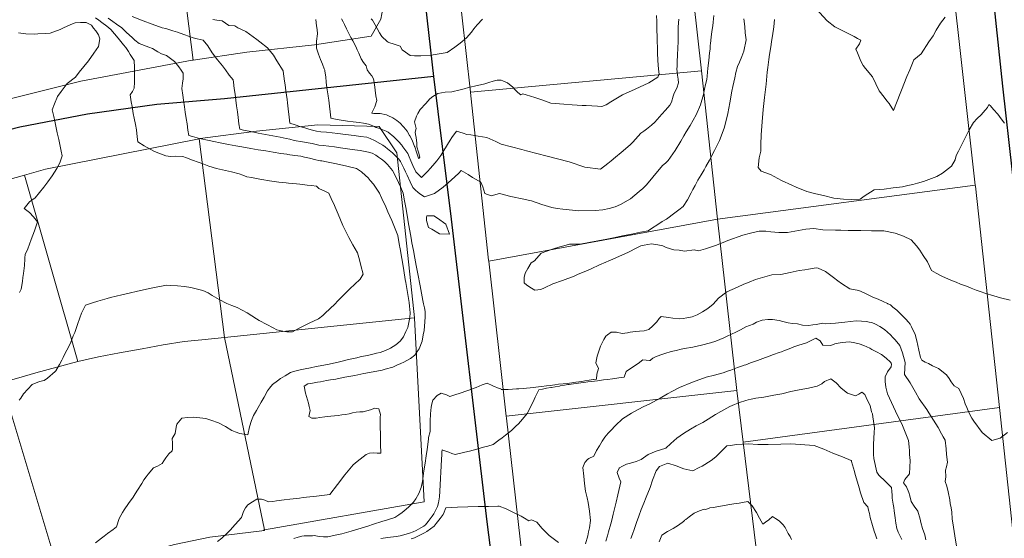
# Model space of a CAD drawing. Header units: inches. Extents: x 11351264 to 11356330, y 6702313 to 6706468.
# Tile 80 of 160: x 11353182 to 11353793, y 6705054 to 6705376. Entities that reach past the tile are written whole.
import ezdxf

# ---------------------------------------------------------------- set-up
doc = ezdxf.new("R2010")
doc.units = ezdxf.units.IN
doc.header["$MEASUREMENT"] = 0
doc.layers.add('Shumate_Contours_clip1', color=7, linetype='Continuous', lineweight=0)
doc.layers.add('Shumate_Parcels_clip1', color=7, linetype='Continuous', lineweight=0)
doc.layers.add('Shumate_Streets_clip1', color=7, linetype='Continuous')

msp = doc.modelspace()

# ---------------------------------------------------------------- linework, layer by layer
at = {"layer": 'Shumate_Contours_clip1'}
for points, elevation in [([(11353756.23, 6705377.8), (11353753.39, 6705374.08), (11353750.76, 6705369.7), (11353748.81, 6705366.28), (11353746.05, 6705362.38), (11353741.36, 6705355.07), (11353736.92, 6705351.25), (11353734.44, 6705345.1), (11353732.48, 6705340.96), (11353729.16, 6705332.43), (11353728.34, 6705330.47), (11353724.29, 6705319.92), (11353721.41, 6705324.14), (11353720.09, 6705325.93), (11353718.38, 6705328.15), (11353715.25, 6705332.03), (11353711.08, 6705340.67), (11353706.88, 6705345.97), (11353705.4, 6705347.88), (11353703.96, 6705350.38), (11353701.86, 6705355.64), (11353700.8, 6705357.97), (11353703.08, 6705361.31), (11353704.01, 6705363.54), (11353701.8, 6705364.51), (11353699.74, 6705365.7), (11353687.87, 6705371.7), (11353683.02, 6705375.52), (11353675.96, 6705383.23)], 1444), ([(11353229.14, 6705377.36), (11353231.19, 6705375.85), (11353233.02, 6705374.51), (11353236.07, 6705372.19), (11353238.52, 6705370.12), (11353240.8, 6705367.42), (11353243.04, 6705364.72), (11353246.33, 6705360.54), (11353247.8, 6705358.91), (11353249.5, 6705356.4), (11353250.63, 6705354.62), (11353253.04, 6705350.82), (11353253.15, 6705346.46), (11353253.2, 6705340.59), (11353253.22, 6705337.47), (11353252.99, 6705333.79), (11353251.9, 6705331.6), (11353250.58, 6705329.55), (11353251.25, 6705325.2), (11353251.72, 6705322.29), (11353252.44, 6705317.95), (11353253.05, 6705315.04), (11353253.93, 6705311.17), (11353254.41, 6705307.8), (11353254.84, 6705303.59), (11353255.22, 6705300.5), (11353259.29, 6705297.88), (11353265.68, 6705294.5), (11353272.75, 6705291.62), (11353275.67, 6705291.38), (11353278.55, 6705291.47), (11353283.32, 6705291.26), (11353285.58, 6705290.41), (11353289.15, 6705289.11), (11353292.8, 6705287.86), (11353296.21, 6705286.45), (11353299.38, 6705285.34), (11353304.05, 6705283.87), (11353313.51, 6705281.85), (11353318.12, 6705280.47), (11353320.37, 6705279.68), (11353323.01, 6705278.78), (11353326.09, 6705278.19), (11353328.76, 6705277.73), (11353332.29, 6705277.11), (11353337.02, 6705276.17), (11353339.95, 6705275.78), (11353342.89, 6705275.41), (11353347.31, 6705274.9), (11353348.87, 6705274.8), (11353353.82, 6705274.25), (11353355.73, 6705274.1), (11353360.32, 6705273.58), (11353363.03, 6705273.28), (11353366.1, 6705272.97), (11353366.74, 6705272.32), (11353367.7, 6705271.49), (11353371.75, 6705269.58), (11353373.75, 6705268.6), (11353375.97, 6705263.88), (11353376.86, 6705261.84), (11353377.82, 6705259.78), (11353379.61, 6705255.62), (11353382.44, 6705248.5), (11353386.29, 6705240.95), (11353388.74, 6705236.58), (11353391.54, 6705231.44), (11353392.88, 6705227.28), (11353393.71, 6705223.67), (11353395.23, 6705218.19), (11353393.24, 6705215.21), (11353389.77, 6705211.91), (11353387.14, 6705209.32), (11353383.64, 6705205.85), (11353379.42, 6705201.66), (11353377.63, 6705199.62), (11353371.53, 6705194.03), (11353370, 6705192.67), (11353367.35, 6705190.67), (11353361.67, 6705187.79), (11353355.44, 6705184.83), (11353351.28, 6705182.46), (11353347.66, 6705182.52), (11353345.29, 6705182.83), (11353341.54, 6705183.73), (11353339.34, 6705184.99), (11353335.28, 6705186.96), (11353330.64, 6705189.44), (11353328.88, 6705190.56), (11353323.2, 6705194.21), (11353316.88, 6705197.69), (11353313.7, 6705198.89), (11353310.54, 6705200.19), (11353305.74, 6705202.47), (11353301.47, 6705205.05), (11353298.85, 6705206.8), (11353295.65, 6705208.22), (11353290.7, 6705209.32), (11353288.1, 6705209.96), (11353284.24, 6705210.61), (11353279.91, 6705211.14), (11353275.43, 6705211.33), (11353273.09, 6705211.46), (11353263.62, 6705209.57), (11353255.01, 6705207.68), (11353249.95, 6705206.57), (11353245.42, 6705205.47), (11353238.44, 6705203.71), (11353236.35, 6705203.11), (11353230.43, 6705201.55), (11353227.27, 6705200.44), (11353222.87, 6705199.11), (11353220.28, 6705194.09), (11353219.37, 6705191.21), (11353217.94, 6705187.06), (11353216.27, 6705182.18), (11353215.22, 6705180.08), (11353213.54, 6705175.56), (11353211.16, 6705171.13), (11353210.08, 6705168.92), (11353208.96, 6705166.63), (11353208.06, 6705164.83), (11353206.65, 6705162.18), (11353204.33, 6705158.25), (11353203.94, 6705157.81), (11353199.23, 6705153.73), (11353197.25, 6705152.34), (11353194.23, 6705151.77), (11353189.71, 6705149.88), (11353187.15, 6705146.95), (11353184.28, 6705144.05), (11353182.7, 6705141.38), (11353181.59, 6705140.17)], 1444), ([(11353236.99, 6705377.12), (11353239.81, 6705375.06), (11353242.01, 6705373.52), (11353245.32, 6705371.15), (11353248.1, 6705368.51), (11353251.95, 6705364.95), (11353253.43, 6705363.58), (11353256.15, 6705361.33), (11353262.22, 6705359.17), (11353264.46, 6705358.34), (11353267.62, 6705356.36), (11353270.06, 6705354.94), (11353273.12, 6705353.97), (11353278.06, 6705350.25), (11353280.74, 6705346.99), (11353282.15, 6705344.85), (11353283.45, 6705343.06), (11353283.41, 6705339.47), (11353283.06, 6705336.84), (11353282.6, 6705333.45), (11353283.21, 6705329.37), (11353283.69, 6705326.18), (11353284.31, 6705322.07), (11353284.77, 6705318.91), (11353285.36, 6705314.83), (11353285.83, 6705311.63), (11353286.41, 6705307.56), (11353286.87, 6705304.35), (11353289.28, 6705303.69), (11353293.63, 6705302.54), (11353299.56, 6705301.26), (11353302.53, 6705300.58), (11353306.36, 6705299.76), (11353311.57, 6705298.68), (11353316.15, 6705297.87), (11353319.82, 6705297.24), (11353325.36, 6705296.29), (11353330.02, 6705295.48), (11353334.66, 6705294.73), (11353337.05, 6705294.37), (11353339.32, 6705293.99), (11353344, 6705293.27), (11353347.7, 6705292.73), (11353348.21, 6705292.63), (11353352.74, 6705291.98), (11353356.38, 6705291.46), (11353358.66, 6705290.92), (11353361.81, 6705290.19), (11353365.79, 6705289.28), (11353367.53, 6705288.92), (11353368.65, 6705288.67), (11353369.57, 6705288.58), (11353372.31, 6705288.03), (11353378.68, 6705286.72), (11353384.92, 6705285.32), (11353390.98, 6705283.82), (11353394, 6705281.76), (11353396.67, 6705279.56), (11353398.15, 6705278.01), (11353399.53, 6705276.42), (11353401.57, 6705274.24), (11353403.28, 6705271.57), (11353405.25, 6705268.56), (11353406.73, 6705265.34), (11353409.24, 6705260.07), (11353410.52, 6705257.05), (11353412.85, 6705251.63), (11353415.84, 6705244.4), (11353416.73, 6705242.27), (11353417.75, 6705235.91), (11353417.91, 6705235), (11353418.1, 6705233.94), (11353419.07, 6705228.08), (11353419.68, 6705224.53), (11353420.33, 6705220.58), (11353421.28, 6705215.08), (11353421.62, 6705213.09), (11353422.92, 6705205.63), (11353423.76, 6705200.72), (11353423.95, 6705198.52), (11353424.15, 6705196.45), (11353424.35, 6705194.25), (11353424.08, 6705191.45), (11353423.45, 6705188.2), (11353422.81, 6705185.1), (11353421.7, 6705182.68), (11353420.06, 6705179.5), (11353418.1, 6705176.73), (11353415.39, 6705174.52), (11353412.02, 6705172.34), (11353408.94, 6705170.96), (11353405.72, 6705169.76), (11353403.47, 6705169.23), (11353401.22, 6705168.7), (11353398.65, 6705168.09), (11353393.28, 6705166.92), (11353391.19, 6705166.44), (11353386.12, 6705165.27), (11353380.37, 6705163.94), (11353374.02, 6705162.49), (11353368.44, 6705161.38), (11353366.04, 6705160.95), (11353362.39, 6705160.16), (11353359.07, 6705159.56), (11353355.99, 6705158.84), (11353352, 6705157.83), (11353349.94, 6705157.28), (11353346.63, 6705155.18), (11353343.9, 6705153.53), (11353341.98, 6705152.13), (11353338.85, 6705149.8), (11353336.91, 6705147.56), (11353335.76, 6705145.79), (11353333.77, 6705142), (11353331.86, 6705138.85), (11353329.98, 6705135.62), (11353328.85, 6705133.59), (11353326.99, 6705130.53), (11353325.92, 6705127.53), (11353324.58, 6705123.58), (11353323.54, 6705118.58), (11353318.6, 6705119.33), (11353315.79, 6705120.53), (11353313.72, 6705121.37), (11353309.66, 6705123.7), (11353305.36, 6705126.07), (11353300.52, 6705127.78), (11353297.53, 6705128.67), (11353291.99, 6705129.34), (11353289.71, 6705129.53), (11353286.22, 6705129.36), (11353282.69, 6705129.03), (11353279.54, 6705125.3), (11353279.08, 6705123.29), (11353278.39, 6705119.49), (11353276.67, 6705116.31), (11353276.72, 6705113.36), (11353276.77, 6705109.75), (11353276.7, 6705108.64), (11353274.64, 6705106.78), (11353272.6, 6705104.31), (11353271.5, 6705102.47), (11353270.4, 6705100.75), (11353267.42, 6705099.18), (11353265.02, 6705098.05), (11353261.75, 6705094.09), (11353260.45, 6705092.5), (11353259.13, 6705090.64), (11353257.71, 6705088.41), (11353255.08, 6705084.21), (11353253.72, 6705082.04), (11353252.32, 6705079.84), (11353249.53, 6705075.89), (11353246.92, 6705072.06), (11353245.88, 6705070.29), (11353243.73, 6705066.63), (11353242.14, 6705061.44), (11353239.93, 6705059.78), (11353236.58, 6705057.28), (11353234.41, 6705055.65), (11353232.75, 6705054.52), (11353228.96, 6705051.49)], 1442), ([(11353251.72, 6705378.16), (11353258.62, 6705375.41), (11353264.11, 6705373.4), (11353270.42, 6705371.25), (11353272.74, 6705370.65), (11353277, 6705369.35), (11353279.85, 6705368.53), (11353283.85, 6705366.95), (11353287.36, 6705365.75), (11353289.71, 6705365.01), (11353292.07, 6705364.29), (11353295.79, 6705363.45), (11353298.74, 6705359.91), (11353301.53, 6705355.72), (11353304.83, 6705351.31), (11353307.74, 6705347.65), (11353309.66, 6705345.18), (11353311.99, 6705341.86), (11353314.4, 6705338.88), (11353314.61, 6705337.35), (11353315.15, 6705333.49), (11353315.61, 6705330.07), (11353316.13, 6705326.22), (11353316.58, 6705322.78), (11353317.1, 6705318.94), (11353317.55, 6705315.5), (11353318.06, 6705311.65), (11353318.52, 6705308.21), (11353320.88, 6705307.68), (11353322.18, 6705307.43), (11353325.37, 6705306.75), (11353329.91, 6705305.84), (11353334.47, 6705304.96), (11353339.06, 6705304.1), (11353343.58, 6705303.24), (11353347.34, 6705302.55), (11353349.71, 6705301.99), (11353352.39, 6705301.32), (11353357.58, 6705300.36), (11353363.46, 6705299.36), (11353367.66, 6705298.36), (11353370.21, 6705298.12), (11353373.74, 6705297.74), (11353377.38, 6705297.22), (11353381, 6705296.73), (11353385.39, 6705296.12), (11353388.27, 6705295.75), (11353393.36, 6705295.06), (11353398.5, 6705294.04), (11353400.67, 6705293.3), (11353402.98, 6705292.18), (11353404.74, 6705290.89), (11353406.59, 6705289.57), (11353408.34, 6705288.12), (11353410.31, 6705286.34), (11353413.42, 6705282.53), (11353415.56, 6705278.34), (11353417.14, 6705275.11), (11353418.43, 6705272), (11353419.91, 6705268.47), (11353420.87, 6705263.8), (11353421.86, 6705258.59), (11353422.83, 6705252.2), (11353423.28, 6705249.55), (11353424.02, 6705245.1), (11353424.86, 6705240.67), (11353425.41, 6705237.79), (11353426.33, 6705232.97), (11353427.24, 6705228.14), (11353428.09, 6705223.72), (11353429.12, 6705218.4), (11353430.45, 6705211.12), (11353431.33, 6705206.57), (11353432.22, 6705202.01), (11353432.64, 6705199.97), (11353433.12, 6705197.46), (11353433.62, 6705195.02), (11353433.69, 6705194.01), (11353433.66, 6705191.87), (11353433.43, 6705188.63), (11353433.19, 6705186.01), (11353432.9, 6705183.39), (11353432.4, 6705180.72), (11353431.64, 6705176.62), (11353429.78, 6705172.05), (11353428.72, 6705170.3), (11353427.25, 6705168.01), (11353424.53, 6705165.87), (11353420.42, 6705163.7), (11353418.45, 6705162.82), (11353416.11, 6705161.72), (11353413.54, 6705160.66), (11353408.87, 6705159.27), (11353406.99, 6705158.76), (11353401.31, 6705157.67), (11353395.61, 6705156.58), (11353389.92, 6705155.49), (11353387.5, 6705155.05), (11353383.76, 6705154.27), (11353380.9, 6705153.75), (11353378.09, 6705153.23), (11353374.81, 6705152.64), (11353372.41, 6705152.21), (11353368.73, 6705151.55), (11353366.73, 6705151.19), (11353362.66, 6705150.45), (11353360.76, 6705150.14), (11353358.54, 6705148.69), (11353359.42, 6705144.48), (11353360.62, 6705140.3), (11353361.12, 6705138.33), (11353361.6, 6705136.1), (11353362.21, 6705133.76), (11353361.35, 6705129.99), (11353363.35, 6705128.95), (11353365.87, 6705128.85), (11353368.22, 6705129.34), (11353371.35, 6705129.77), (11353375, 6705130.07), (11353377.3, 6705130.33), (11353379.58, 6705130.63), (11353381.86, 6705130.95), (11353384.14, 6705131.26), (11353386.38, 6705131.7), (11353388.59, 6705132.21), (11353390.82, 6705132.67), (11353393.13, 6705132.92), (11353395.18, 6705132.76), (11353399.66, 6705134.1), (11353402.41, 6705135.2), (11353404.76, 6705134.75), (11353405.79, 6705131.14), (11353405.6, 6705129.55), (11353405.68, 6705124), (11353405.8, 6705118.43), (11353405.96, 6705112.85), (11353406.14, 6705107.26), (11353403.81, 6705107.24), (11353401.45, 6705107.37), (11353399.13, 6705107.21), (11353396.89, 6705106.36), (11353391.34, 6705102.13), (11353389.01, 6705099.98), (11353385.74, 6705096.29), (11353383.83, 6705093.81), (11353379.29, 6705087.7), (11353374.44, 6705081.56), (11353366.14, 6705080.59), (11353357.83, 6705079.64), (11353355.69, 6705079.38), (11353349.53, 6705078.66), (11353346.16, 6705078.2), (11353341.29, 6705077.62), (11353339.11, 6705077.25), (11353336.38, 6705077.09), (11353334.04, 6705077.98), (11353332.01, 6705078.76), (11353329.25, 6705078.74), (11353326.44, 6705077.07), (11353323.46, 6705075.19), (11353322.11, 6705073.34), (11353320.95, 6705071.11), (11353319.73, 6705067.31), (11353315.76, 6705062.91), (11353312.6, 6705059.51), (11353310.43, 6705057.46), (11353307.38, 6705054.55), (11353304.75, 6705052.35)], 1440), ([(11353301.8, 6705376.37), (11353304.43, 6705375.95), (11353307.56, 6705375.4), (11353311.67, 6705372.66), (11353315.45, 6705372.32), (11353317.31, 6705371.24), (11353322.39, 6705368.95), (11353329.05, 6705363.81), (11353331.09, 6705362.47), (11353335.75, 6705358.72), (11353339.52, 6705354.21), (11353341.58, 6705350.67), (11353345.45, 6705344.42), (11353345.65, 6705342.59), (11353345.97, 6705341.17), (11353346.38, 6705338.15), (11353346.69, 6705335.68), (11353347.17, 6705331.98), (11353347.91, 6705326.6), (11353348.17, 6705324.51), (11353348.57, 6705320.94), (11353349.12, 6705315.65), (11353349.55, 6705311.99), (11353352.9, 6705310.89), (11353355.92, 6705309.93), (11353356.45, 6705309.78), (11353356.51, 6705309.77), (11353358.89, 6705309.1), (11353361.32, 6705308.31), (11353363.74, 6705307.55), (11353366.12, 6705306.98), (11353368.84, 6705306.69), (11353372.39, 6705306.33), (11353375.94, 6705305.98), (11353379.49, 6705305.61), (11353384.23, 6705305.02), (11353389.53, 6705304.36), (11353393.45, 6705303.81), (11353397.38, 6705303.22), (11353399.54, 6705302.52), (11353402.14, 6705301.33), (11353405.55, 6705299.3), (11353407.42, 6705298.28), (11353408.72, 6705297.32), (11353410.25, 6705296.05), (11353413.35, 6705293.54), (11353415.48, 6705291.49), (11353417.17, 6705289.58), (11353418.23, 6705288.18), (11353420.36, 6705283.97), (11353421.4, 6705281.8), (11353422.43, 6705279.69), (11353424.34, 6705275.61), (11353425.96, 6705272.09), (11353427.39, 6705270.63), (11353429.21, 6705268.94), (11353430.87, 6705267.77), (11353433.1, 6705266.34), (11353439.29, 6705268.39), (11353444.73, 6705272.28), (11353449.81, 6705276.54), (11353454.48, 6705280.94), (11353455.98, 6705282.71), (11353460.35, 6705280.1), (11353463.05, 6705278.33), (11353464.76, 6705277.21), (11353468.04, 6705275.35), (11353469.29, 6705272.57), (11353470.04, 6705270.47), (11353470.69, 6705268.3), (11353474.5, 6705266.98), (11353479.65, 6705268.43), (11353486.74, 6705266.39), (11353494.79, 6705264.75), (11353497.55, 6705264.15), (11353499.59, 6705263.7), (11353506, 6705261.61), (11353512.17, 6705259.71), (11353515.54, 6705259.08), (11353518.93, 6705258.68), (11353528.96, 6705257.57), (11353539.14, 6705257.71), (11353543.75, 6705258.17), (11353547.71, 6705258.95), (11353551.53, 6705260), (11353554.79, 6705261.51), (11353560.94, 6705265.11), (11353566.39, 6705269.52), (11353568.64, 6705271.46), (11353570.86, 6705273.78), (11353574.97, 6705278.51), (11353580.92, 6705285.68), (11353582.71, 6705287.16), (11353584.48, 6705288.77), (11353588.81, 6705294.94), (11353592.16, 6705300.88), (11353594.14, 6705304.07), (11353595.52, 6705306.55), (11353598.03, 6705310.56), (11353601.76, 6705317.2), (11353604.37, 6705323.42), (11353606.34, 6705329.76), (11353607.01, 6705333), (11353607.64, 6705336.08), (11353608.35, 6705339.04), (11353608.52, 6705341.22), (11353609.01, 6705346.06), (11353609.53, 6705350.89), (11353610.09, 6705355.7), (11353610.39, 6705357.92), (11353610.53, 6705360.18), (11353610.62, 6705361.42), (11353611.1, 6705365.26), (11353611.56, 6705368.8), (11353612.11, 6705372.39), (11353612.39, 6705374.74), (11353612.68, 6705378.86)], 1438), ([(11353365.83, 6705376.24), (11353366.24, 6705372.41), (11353366.61, 6705370.02), (11353366.77, 6705367.53), (11353366.08, 6705362.95), (11353366.17, 6705358.5), (11353367.31, 6705354.9), (11353368.66, 6705351.47), (11353369.86, 6705348.65), (11353370.94, 6705345.65), (11353371.37, 6705344.85), (11353371.43, 6705344.32), (11353371.86, 6705340.67), (11353372.21, 6705337.49), (11353372.65, 6705333.84), (11353373.17, 6705330.28), (11353373.24, 6705329.78), (11353373.35, 6705329.36), (11353373.45, 6705328.79), (11353373.83, 6705326.27), (11353374.31, 6705322.64), (11353374.7, 6705318.97), (11353375.06, 6705315.28), (11353375.02, 6705315.14), (11353377.95, 6705314.51), (11353381.38, 6705313.84), (11353385.36, 6705313.15), (11353388.84, 6705312.74), (11353392.74, 6705312.34), (11353395.39, 6705311.93), (11353398.34, 6705311.42), (11353401.09, 6705310.25), (11353402.98, 6705309.37), (11353403.51, 6705309.23), (11353404.05, 6705309.05), (11353406.34, 6705308.19), (11353409.44, 6705307.04), (11353410.64, 6705306.35), (11353414.11, 6705303.5), (11353414.74, 6705302.87), (11353414.97, 6705302.64), (11353415.19, 6705302.39), (11353416.96, 6705300.58), (11353419.14, 6705298.27), (11353419.37, 6705297.95), (11353419.75, 6705297.4), (11353421.05, 6705295.72), (11353422.85, 6705293.2), (11353423.65, 6705291.2), (11353424.75, 6705288.54), (11353425.97, 6705285.78), (11353427.82, 6705281.89), (11353429.32, 6705280.27), (11353431.37, 6705278.24), (11353432.81, 6705279.77), (11353435.26, 6705282.24), (11353436.62, 6705283.77), (11353438.32, 6705285.75), (11353440.93, 6705288.68), (11353443.3, 6705291.85), (11353444.57, 6705294.05), (11353447.37, 6705298.66), (11353449.06, 6705301.35), (11353450.17, 6705303.15), (11353453.05, 6705307.08), (11353457.27, 6705305.7), (11353459.36, 6705304.95), (11353461.9, 6705304.73), (11353466.55, 6705304.01), (11353471.91, 6705303.1), (11353475.66, 6705301.38), (11353477.51, 6705300.61), (11353480.75, 6705298.9), (11353493.54, 6705295.64), (11353496.46, 6705294.91), (11353509.36, 6705291.61), (11353522.89, 6705287.98), (11353532.65, 6705284.71), (11353542.35, 6705283.42), (11353547.04, 6705287.05), (11353548.93, 6705288.6), (11353551.68, 6705290.89), (11353555.23, 6705293.81), (11353559.43, 6705297.25), (11353561.04, 6705298.7), (11353562.47, 6705300.3), (11353564.15, 6705302.16), (11353565.83, 6705304.01), (11353567.52, 6705305.83), (11353569.2, 6705307.08), (11353570.87, 6705308.33), (11353573.98, 6705310.65), (11353576.04, 6705312.55), (11353580.47, 6705317.51), (11353582.66, 6705319.97), (11353585.4, 6705323.18), (11353586.38, 6705324.95), (11353587.56, 6705328.66), (11353588.2, 6705330.63), (11353589.85, 6705333.71), (11353590.71, 6705337.06), (11353590.49, 6705339.39), (11353590.26, 6705341.71), (11353589.83, 6705345.69), (11353589.89, 6705347.19), (11353589.98, 6705350.12), (11353590.15, 6705354.33), (11353590.32, 6705358.55), (11353590.5, 6705362.76), (11353590.56, 6705365.2), (11353590.57, 6705367.64), (11353590.66, 6705371.64), (11353590.84, 6705374.33), (11353590.9, 6705376.49)], 1436), ([(11353381.75, 6705376.76), (11353382.78, 6705374.79), (11353383.57, 6705373.14), (11353384.87, 6705370.57), (11353387.55, 6705365.24), (11353388.66, 6705363.1), (11353390.56, 6705359.59), (11353391.5, 6705357.44), (11353392.36, 6705355.47), (11353393.81, 6705351.89), (11353395.34, 6705349.6), (11353396.89, 6705347.47), (11353397.62, 6705345.01), (11353399.08, 6705342.93), (11353400.44, 6705341.3), (11353401.44, 6705339.42), (11353402.11, 6705335.94), (11353402.52, 6705332.55), (11353402.91, 6705328.94), (11353403.67, 6705325.99), (11353402.38, 6705322.06), (11353400.7, 6705318.77), (11353400.5, 6705318.29), (11353401.81, 6705318.06), (11353402.08, 6705317.99), (11353405.69, 6705318.07), (11353409.69, 6705317.07), (11353410, 6705316.96), (11353410.38, 6705316.78), (11353413.49, 6705315.28), (11353415.95, 6705313.68), (11353418.06, 6705312.05), (11353420.05, 6705309.91), (11353420.34, 6705309.6), (11353422.43, 6705307.02), (11353423.98, 6705304.32), (11353424.16, 6705304.06), (11353425.45, 6705301.44), (11353427.01, 6705297.59), (11353427.14, 6705297.34), (11353428.21, 6705293.98), (11353429.19, 6705290.87), (11353429.43, 6705290.35), (11353429.63, 6705290.14), (11353430.28, 6705290.96), (11353429.38, 6705293.9), (11353428.38, 6705297.25), (11353428.46, 6705299.54), (11353428.09, 6705303.19), (11353427.57, 6705304.97), (11353427.49, 6705306.48), (11353428.08, 6705308.64), (11353427.08, 6705312.86), (11353428.13, 6705316.25), (11353429.04, 6705318.09), (11353430.49, 6705320.51), (11353433.96, 6705324.2), (11353436.53, 6705327.12), (11353438.3, 6705328.51), (11353441.48, 6705330.35), (11353443.79, 6705330.8), (11353446.08, 6705331.13), (11353450.12, 6705331.45), (11353455.27, 6705332.71), (11353457.73, 6705333.31), (11353460.41, 6705334.09), (11353464.23, 6705334.85), (11353470.65, 6705336.43), (11353473.2, 6705337.23), (11353475.73, 6705338.13), (11353478.32, 6705338.62), (11353480.74, 6705338.62), (11353481.84, 6705338.26), (11353484.75, 6705337.03), (11353487.93, 6705334.33), (11353489.4, 6705332.69), (11353491.14, 6705331.04), (11353492.99, 6705329.54), (11353494.28, 6705330.15), (11353496.37, 6705329.53), (11353501.62, 6705327.86), (11353506.59, 6705326.17), (11353511.57, 6705324.47), (11353519.72, 6705323.83), (11353524.82, 6705323.42), (11353530.94, 6705323.03), (11353533.59, 6705322.9), (11353537.06, 6705322.66), (11353540.51, 6705322.46), (11353543.19, 6705322.28), (11353545.89, 6705323.4), (11353548.78, 6705325.23), (11353556.14, 6705329.59), (11353563.83, 6705333.05), (11353572.34, 6705337.03), (11353577.99, 6705340.63), (11353578.7, 6705342.36), (11353578.66, 6705343.76), (11353578.08, 6705347.73), (11353577.86, 6705355.02), (11353577.77, 6705358.25), (11353577.62, 6705363.37), (11353577.49, 6705366.56), (11353577.45, 6705368.96), (11353577.28, 6705375), (11353577.17, 6705378.75)], 1434), ([(11353400.05, 6705376.7), (11353400.82, 6705375.83), (11353402.61, 6705372.92), (11353403.75, 6705370.7), (11353405.19, 6705368.01), (11353406.68, 6705365.72), (11353410.07, 6705362.67), (11353410.63, 6705362.21), (11353411.02, 6705362.01), (11353414.43, 6705361.01), (11353418.13, 6705359.77), (11353419.28, 6705357.53), (11353421.47, 6705356.07), (11353424.28, 6705353.97), (11353427.04, 6705353.87), (11353430.96, 6705353.87), (11353437.37, 6705354.17), (11353442.28, 6705355.02), (11353447.19, 6705355.82), (11353452.03, 6705359.1), (11353455.29, 6705361.73), (11353459.17, 6705365.01), (11353462.26, 6705368.5), (11353463.88, 6705370.49), (11353465.88, 6705373), (11353469.09, 6705376.59)], 1432), ([(11353796.56, 6705202.18), (11353790.62, 6705203.57), (11353786.49, 6705204.82), (11353780.88, 6705206.51), (11353778.6, 6705207.3), (11353775.43, 6705208.27), (11353772.48, 6705209.5), (11353769.44, 6705210.74), (11353765.8, 6705212.18), (11353763.03, 6705213.28), (11353760.18, 6705214.42), (11353754.14, 6705217.07), (11353750.67, 6705218.9), (11353747.83, 6705220.62), (11353745.24, 6705225.89), (11353742.57, 6705229.77), (11353740.63, 6705233.15), (11353738.48, 6705235.83), (11353735.16, 6705239.64), (11353730.37, 6705241.86), (11353725.21, 6705243.75), (11353718.11, 6705245.22), (11353712.73, 6705245.24), (11353711.51, 6705245.27), (11353710.59, 6705245.28), (11353703.94, 6705245.33), (11353701.14, 6705245.38), (11353696.08, 6705245.43), (11353691.58, 6705245.56), (11353688.24, 6705245.61), (11353680.43, 6705245.87), (11353674.74, 6705246.64), (11353669.78, 6705246.23), (11353665.24, 6705245.33), (11353660.61, 6705244.55), (11353658.42, 6705244.22), (11353653.08, 6705244.11), (11353648.19, 6705244.62), (11353645, 6705245.01), (11353640.9, 6705244.99), (11353635.57, 6705243.66), (11353630.65, 6705242.4), (11353621.34, 6705239.14), (11353618.46, 6705238.01), (11353613.69, 6705236.17), (11353607.63, 6705233.92), (11353603.25, 6705232.78), (11353600.56, 6705233.44), (11353594.56, 6705232.65), (11353591.19, 6705233.18), (11353587.96, 6705233.48), (11353583.24, 6705234.78), (11353580.97, 6705235.77), (11353578.07, 6705236.41), (11353574.13, 6705237.01), (11353569.45, 6705236.33), (11353567.37, 6705235.78), (11353564.53, 6705234.44), (11353560.2, 6705232.23), (11353556.99, 6705230.73), (11353554.19, 6705229.42), (11353549.95, 6705227.61), (11353547.59, 6705226.59), (11353545.72, 6705225.79), (11353541.77, 6705224.06), (11353536.53, 6705221.59), (11353532.33, 6705219.76), (11353528.63, 6705218.23), (11353526.06, 6705217.02), (11353518.88, 6705214.46), (11353512.77, 6705212.28), (11353507.67, 6705209.77), (11353505.28, 6705208.83), (11353501.62, 6705208.28), (11353499.53, 6705209.6), (11353496.76, 6705211.38), (11353495.1, 6705213), (11353495.07, 6705216.23), (11353495.75, 6705218.84), (11353497.36, 6705221.81), (11353499.39, 6705225.22), (11353501.47, 6705226.64), (11353505.49, 6705231.36), (11353512.69, 6705233.75), (11353517.2, 6705235.25), (11353519.54, 6705235.78), (11353523.22, 6705236.94), (11353529.82, 6705236.95), (11353535.25, 6705237.91), (11353540.75, 6705238.96), (11353546.26, 6705240.05), (11353550.39, 6705240.86), (11353556.03, 6705242), (11353561.67, 6705243.15), (11353567.3, 6705244.34), (11353571.89, 6705245.23), (11353574.06, 6705246.71), (11353578.07, 6705249.04), (11353580.76, 6705250.95), (11353583.37, 6705252.52), (11353588.59, 6705256.29), (11353590.97, 6705258.16), (11353593.73, 6705260.36), (11353596.29, 6705264.41), (11353598.75, 6705268.85), (11353599.72, 6705270.82), (11353601.2, 6705273.34), (11353602.87, 6705276.55), (11353604.83, 6705279.98), (11353606.65, 6705283.1), (11353607.73, 6705285.02), (11353610, 6705288.98), (11353613.22, 6705295.02), (11353616.25, 6705301.33), (11353619.08, 6705308.82), (11353620.52, 6705314.38), (11353621.47, 6705318.08), (11353622.69, 6705324.55), (11353623.93, 6705331.89), (11353624.59, 6705334.83), (11353625.75, 6705340.06), (11353626.31, 6705343.51), (11353627.4, 6705347.14), (11353628.6, 6705349.92), (11353630.11, 6705353.36), (11353631.3, 6705356.59), (11353632.82, 6705363.67), (11353632.26, 6705368.15), (11353631.86, 6705371.92), (11353631.4, 6705376.76)], 1440), ([(11353793, 6705311.96), (11353790.99, 6705314.77), (11353788.93, 6705317.48), (11353786.25, 6705320.55), (11353784.41, 6705322.74), (11353783.46, 6705323.49), (11353782.47, 6705321.75), (11353781.08, 6705320.11), (11353778.59, 6705317.26), (11353776.21, 6705314.81), (11353773.75, 6705312.37), (11353771.18, 6705307.78), (11353768.57, 6705302.83), (11353764.48, 6705294.6), (11353762.99, 6705291.98), (11353762.45, 6705289.18), (11353760.28, 6705285.38), (11353754.59, 6705281.04), (11353751.12, 6705278.99), (11353747.73, 6705277.63), (11353742.76, 6705275.74), (11353739.19, 6705274.69), (11353736.29, 6705274.01), (11353733.09, 6705273.41), (11353729.77, 6705272.53), (11353724.07, 6705271.77), (11353718.5, 6705271.08), (11353712.23, 6705270.63), (11353705.96, 6705266.77), (11353703.59, 6705264.79), (11353698.38, 6705264.64), (11353693.24, 6705264.9), (11353687.24, 6705265.52), (11353680.69, 6705267.12), (11353675.96, 6705268.04), (11353670.49, 6705269.49), (11353663.77, 6705272.38), (11353661.09, 6705273.53), (11353654.77, 6705276.39), (11353647.94, 6705280.15), (11353642.03, 6705282.17), (11353640.21, 6705284.52), (11353640.92, 6705290.5), (11353641.78, 6705294.62), (11353641.82, 6705298.83), (11353642.08, 6705304.76), (11353642.52, 6705310.09), (11353642.65, 6705312.82), (11353643.4, 6705320.37), (11353644.24, 6705327.96), (11353645.18, 6705336.17), (11353645.74, 6705343.56), (11353646.16, 6705346.54), (11353646.8, 6705351.42), (11353647.24, 6705354.52), (11353647.99, 6705359.43), (11353648.42, 6705362.45), (11353649.26, 6705367.54), (11353649.66, 6705370.35), (11353650.04, 6705371.83), (11353650.38, 6705376.37)], 1442), ([(11353181.32, 6705368.14), (11353185.88, 6705367.46), (11353191.18, 6705367.28), (11353193.21, 6705367.43), (11353198.22, 6705367.66), (11353200.93, 6705367.84), (11353207.18, 6705370.04), (11353209.08, 6705371.2), (11353213.78, 6705373.18), (11353216.49, 6705374.29), (11353219.72, 6705374.52), (11353223.27, 6705374.41), (11353226.53, 6705372.73), (11353227.88, 6705371), (11353229.34, 6705369.29), (11353230.87, 6705366.76), (11353231.74, 6705364.39), (11353230.82, 6705359.65), (11353228.06, 6705355.42), (11353224.64, 6705350.74), (11353218.93, 6705343.63), (11353216.53, 6705340.63), (11353211.55, 6705336.57), (11353207.78, 6705331.68), (11353205.45, 6705328.55), (11353203.64, 6705323.89), (11353202.08, 6705320.35), (11353203.1, 6705316.21), (11353203.75, 6705313.19), (11353204.66, 6705309.05), (11353205.32, 6705306), (11353206.22, 6705301.89), (11353206.88, 6705298.82), (11353207.78, 6705294.72), (11353208.43, 6705291.64), (11353206.84, 6705287.46), (11353205.09, 6705283.81), (11353202.25, 6705279.28), (11353199.48, 6705275.51), (11353196.97, 6705272.27), (11353191.51, 6705265.6), (11353188.17, 6705263.19), (11353184.81, 6705259), (11353188.13, 6705256.57), (11353190.62, 6705253.96), (11353193.03, 6705250.8), (11353191.29, 6705245.2), (11353189.2, 6705239.8), (11353187.12, 6705234.05), (11353185.35, 6705230.41), (11353185.26, 6705228.33), (11353185.2, 6705227.86), (11353184.94, 6705223.63), (11353184.41, 6705218.67), (11353184.05, 6705216.13), (11353183.73, 6705213.78), (11353182.84, 6705208.97), (11353181.94, 6705206.89)], 1446), ([(11353794.89, 6705120.08), (11353790.36, 6705116.59), (11353785.3, 6705115.03), (11353779.2, 6705120.01), (11353774.04, 6705127.02), (11353772.87, 6705128.89), (11353771.14, 6705132.06), (11353769.72, 6705135.53), (11353768.68, 6705137.82), (11353767.69, 6705141.18), (11353764.84, 6705147.26), (11353761.8, 6705149.09), (11353760.02, 6705151.44), (11353758.65, 6705153.5), (11353757.03, 6705155.87), (11353752.13, 6705159.68), (11353748.3, 6705161.5), (11353746.02, 6705162.89), (11353743.79, 6705163.66), (11353741.8, 6705164.88), (11353740.88, 6705166.49), (11353739.85, 6705171.11), (11353738.73, 6705176.94), (11353737.72, 6705180.88), (11353735.4, 6705185.61), (11353734.55, 6705187.32), (11353733.56, 6705188.44), (11353731.79, 6705190.4), (11353728.6, 6705193.62), (11353726.19, 6705195.87), (11353723.88, 6705197.9), (11353722.3, 6705199.21), (11353720.78, 6705199.95), (11353720.5, 6705200.06), (11353717.7, 6705201.43), (11353714.74, 6705202.76), (11353711.8, 6705203.91), (11353708.84, 6705205.19), (11353705.93, 6705206.72), (11353702.66, 6705208.16), (11353697.18, 6705209.26), (11353691.84, 6705212.4), (11353689.7, 6705214.16), (11353687.05, 6705216.23), (11353682.1, 6705219.85), (11353677.43, 6705222.1), (11353676.66, 6705222.18), (11353674.97, 6705222.04), (11353671.37, 6705221.47), (11353669.13, 6705220.97), (11353665.69, 6705220.5), (11353659.98, 6705219.33), (11353654.27, 6705218.16), (11353648.72, 6705217.88), (11353638.56, 6705214.99), (11353634.58, 6705213.31), (11353631.31, 6705212.06), (11353627.4, 6705210.17), (11353620.78, 6705207.35), (11353615.59, 6705203.34), (11353612.33, 6705199.72), (11353609.09, 6705196.93), (11353605.63, 6705194.88), (11353602.31, 6705193.09), (11353599.24, 6705191.81), (11353595.99, 6705191.09), (11353593.73, 6705190.68), (11353591.29, 6705190.55), (11353587.26, 6705190.92), (11353584.62, 6705191.4), (11353580.13, 6705192.06), (11353578.87, 6705190.77), (11353577.44, 6705188.78), (11353574.97, 6705186.21), (11353572.32, 6705183.89), (11353569.56, 6705183.12), (11353566.65, 6705182.84), (11353564.02, 6705182.81), (11353560.83, 6705182.28), (11353559.07, 6705181.8), (11353555.77, 6705181.45), (11353552.37, 6705182.22), (11353549.03, 6705182.28), (11353546.81, 6705180.73), (11353545.78, 6705179.9), (11353544.98, 6705178.82), (11353544.51, 6705177.69), (11353542.37, 6705173.69), (11353541.27, 6705170.45), (11353540.42, 6705167.34), (11353539.54, 6705163.34), (11353541.17, 6705159.85), (11353540.05, 6705156.18), (11353539.97, 6705153.12), (11353538.14, 6705152.88), (11353537.82, 6705152.85), (11353535.35, 6705152.54), (11353532.69, 6705152), (11353530.86, 6705151.75), (11353527.17, 6705151.22), (11353524.65, 6705150.9), (11353521.63, 6705150.48), (11353519.18, 6705150.31), (11353516.29, 6705149.97), (11353514.06, 6705149.64), (11353511.09, 6705149.29), (11353508.95, 6705148.98), (11353505.88, 6705148.64), (11353503.87, 6705148.35), (11353500.68, 6705148.01), (11353498.84, 6705147.77), (11353496.43, 6705147.56), (11353494.4, 6705147.41), (11353491.64, 6705147.2), (11353490.31, 6705147.07), (11353487.75, 6705146.92), (11353485.19, 6705146.81), (11353480.84, 6705146.72), (11353480.5, 6705147.16), (11353479.57, 6705147.29), (11353475.49, 6705148.91), (11353472.11, 6705150.73), (11353469.05, 6705149.56), (11353465.34, 6705147.94), (11353460.01, 6705146.07), (11353454.69, 6705144.28), (11353452.56, 6705143.6), (11353448.85, 6705142.41), (11353446.9, 6705143.36), (11353443.58, 6705144.44), (11353441.07, 6705142.97), (11353438.35, 6705140.13), (11353437.73, 6705137.88), (11353437.25, 6705135.71), (11353436.92, 6705131.52), (11353436.71, 6705127.06), (11353436.66, 6705123.03), (11353436.63, 6705120.67), (11353435.77, 6705117.02), (11353435.67, 6705116.08), (11353435.26, 6705112.52), (11353434.76, 6705109.53), (11353434.18, 6705105.63), (11353433.55, 6705101.08), (11353432.86, 6705096.25), (11353431.9, 6705089.6), (11353431.12, 6705085.87), (11353429.77, 6705082.28), (11353427.79, 6705078.92), (11353426.4, 6705076.89), (11353425.26, 6705075.78), (11353424.37, 6705074.75), (11353423.45, 6705073.87), (11353421.77, 6705072.4), (11353419.4, 6705070.41), (11353417.36, 6705068.88), (11353414.7, 6705067.22), (11353410.29, 6705065.92), (11353406.68, 6705064.74), (11353401.54, 6705063.24), (11353397.94, 6705061.96), (11353396, 6705061.32), (11353391.77, 6705060.12), (11353387.68, 6705058.91), (11353381.83, 6705057.07), (11353378.84, 6705056.5), (11353375.9, 6705055.89), (11353373.23, 6705055.22), (11353372.98, 6705055.22), (11353370.59, 6705055.32), (11353367.89, 6705055.43), (11353364.69, 6705056.17), (11353363.67, 6705055.91), (11353361.07, 6705055.94), (11353358.43, 6705055.96), (11353357.12, 6705055.77), (11353354.78, 6705055.1), (11353352.05, 6705054.32)], 1438), ([(11353763.25, 6705049.44), (11353762.22, 6705055.99), (11353761.42, 6705061.24), (11353760.65, 6705066.52), (11353760.3, 6705070.66), (11353759.93, 6705073.19), (11353759.45, 6705076.02), (11353759.1, 6705078.27), (11353758.2, 6705083.2), (11353757.2, 6705086.68), (11353756.3, 6705089.68), (11353756.62, 6705092.62), (11353756.56, 6705096.66), (11353757.05, 6705098.73), (11353757.7, 6705101.63), (11353757.18, 6705106.48), (11353756.84, 6705109.99), (11353756.3, 6705115.26), (11353754.93, 6705117.28), (11353753.99, 6705119.18), (11353751.93, 6705123.1), (11353746.18, 6705132.22), (11353744.84, 6705134.27), (11353740.23, 6705140.86), (11353737.91, 6705145.09), (11353734.48, 6705150.76), (11353730.96, 6705156.05), (11353731.15, 6705159.95), (11353731.46, 6705163.56), (11353729.88, 6705169.43), (11353728.14, 6705174.11), (11353725.24, 6705177.48), (11353723.82, 6705178.96), (11353722.25, 6705180.66), (11353718.65, 6705183.88), (11353715.69, 6705185.9), (11353713.08, 6705187.35), (11353710.86, 6705188.2), (11353709.09, 6705188.57), (11353708.36, 6705188.75), (11353707.74, 6705188.91), (11353701.02, 6705189.25), (11353693.95, 6705188.54), (11353688.23, 6705187.94), (11353684.96, 6705187.68), (11353681.86, 6705187.45), (11353680.36, 6705187.95), (11353676.31, 6705187.03), (11353674.09, 6705186.83), (11353671.54, 6705186.5), (11353667.73, 6705186.64), (11353664.66, 6705187.55), (11353661.62, 6705187.71), (11353658.9, 6705188.15), (11353655.57, 6705189.02), (11353653.31, 6705189.61), (11353649.1, 6705190.15), (11353646.17, 6705190.12), (11353642.73, 6705189.65), (11353639.18, 6705188.47), (11353637.07, 6705187.25), (11353632.56, 6705185.52), (11353629.2, 6705183.81), (11353626.3, 6705182.36), (11353621.08, 6705179.76), (11353619, 6705178.82), (11353613.94, 6705176.7), (11353610.73, 6705175.69), (11353605.05, 6705174.19), (11353599.69, 6705173.03), (11353594.51, 6705172.06), (11353592.52, 6705171.69), (11353589.25, 6705171), (11353586.33, 6705170.37), (11353582.26, 6705169.15), (11353579.93, 6705168.32), (11353576.45, 6705166.89), (11353574.96, 6705166.12), (11353573.7, 6705165.12), (11353573.19, 6705164.71), (11353572.8, 6705164.79), (11353568.72, 6705165.12), (11353565.77, 6705162.84), (11353561.55, 6705160.18), (11353558.25, 6705157.89), (11353557.07, 6705154.46), (11353555.39, 6705154.18), (11353553.83, 6705153.96), (11353549.86, 6705153.43), (11353546.66, 6705152.99), (11353544.31, 6705152.69), (11353540.44, 6705152.17), (11353538.76, 6705151.96), (11353534.54, 6705151.41), (11353533.21, 6705151.22), (11353528.66, 6705150.61), (11353527.67, 6705150.48), (11353525.62, 6705150.16), (11353522.91, 6705149.85), (11353522.13, 6705149.74), (11353520.06, 6705149.37), (11353517.42, 6705148.95), (11353516.86, 6705148.87), (11353514.23, 6705148.41), (11353511.99, 6705148), (11353511.62, 6705147.95), (11353508.99, 6705147.46), (11353506.49, 6705146.99), (11353506.37, 6705146.97), (11353504.11, 6705146.54), (11353502.84, 6705143.98), (11353501.86, 6705141.99), (11353500.54, 6705139.08), (11353499.42, 6705136.77), (11353498.08, 6705134.04), (11353496.83, 6705131.8), (11353494.06, 6705128.28), (11353491.52, 6705125.43), (11353489.96, 6705123.89), (11353487.11, 6705121.2), (11353483.44, 6705118.34), (11353481.34, 6705116.7), (11353479.21, 6705115.18), (11353475.72, 6705112.57), (11353472.56, 6705111.65), (11353469.86, 6705110.9), (11353465.68, 6705109.72), (11353461.09, 6705108.54), (11353458.12, 6705107.79), (11353452.24, 6705106.31), (11353450.23, 6705107.03), (11353448.21, 6705107.77), (11353445.14, 6705108.9), (11353444.19, 6705109.27), (11353444.01, 6705107.85), (11353443.96, 6705106.15), (11353443.76, 6705103.45), (11353443.51, 6705099.13), (11353443.32, 6705095.54), (11353443.16, 6705091.59), (11353442.97, 6705087.59), (11353442.75, 6705083.73), (11353442.43, 6705080.03), (11353441.93, 6705076.38), (11353441.18, 6705074.05), (11353438.97, 6705069.63), (11353438, 6705068.19), (11353436.73, 6705066.53), (11353435.46, 6705064.86), (11353433.85, 6705062.71), (11353432.82, 6705061.83), (11353431, 6705060.83), (11353428.03, 6705059.19), (11353426.23, 6705058.39), (11353423.96, 6705057.66), (11353420.27, 6705056.45), (11353418.16, 6705056), (11353415.52, 6705055.47), (11353410.36, 6705054.78), (11353406.08, 6705054.2)], 1436), ([(11353744.22, 6705053.44), (11353743.6, 6705056.61), (11353742.13, 6705060.49), (11353741.26, 6705064.24), (11353740.67, 6705066.17), (11353739.4, 6705071.13), (11353737.11, 6705074.35), (11353735.16, 6705077.2), (11353734.26, 6705080.76), (11353733.64, 6705082.85), (11353732.29, 6705086.34), (11353730.39, 6705088.77), (11353731.29, 6705090.9), (11353734.12, 6705094.33), (11353734.4, 6705098.57), (11353734.45, 6705102.6), (11353734.23, 6705106.39), (11353734.19, 6705108.75), (11353733.87, 6705111.21), (11353733.6, 6705115.13), (11353729.88, 6705124.45), (11353725.43, 6705133.34), (11353720.44, 6705144), (11353719.44, 6705148.14), (11353718.95, 6705151.77), (11353718.94, 6705154.68), (11353720.56, 6705157.66), (11353722.66, 6705160.81), (11353722.97, 6705162.48), (11353722.77, 6705163.06), (11353722.24, 6705163.64), (11353719.7, 6705166.14), (11353716.66, 6705168.41), (11353713.62, 6705170.17), (11353710.86, 6705171.64), (11353709.42, 6705172.45), (11353705.85, 6705173.98), (11353702.96, 6705175.01), (11353700.28, 6705175.65), (11353696.91, 6705176.3), (11353694.53, 6705176.07), (11353692.32, 6705175.8), (11353689.92, 6705175.49), (11353687.79, 6705175.12), (11353685.25, 6705173.93), (11353680.37, 6705174.14), (11353678.74, 6705176.91), (11353676.11, 6705178.62), (11353673.17, 6705177.21), (11353670.14, 6705175.76), (11353668.19, 6705175.13), (11353664.86, 6705173.99), (11353662.38, 6705173.14), (11353659.36, 6705171.97), (11353656.55, 6705170.85), (11353654.72, 6705170.19), (11353653.21, 6705169.64), (11353649.69, 6705168.36), (11353647.02, 6705167.38), (11353643.17, 6705165.98), (11353639.82, 6705164.76), (11353635.46, 6705163.18), (11353632.49, 6705162.1), (11353631.54, 6705161.76), (11353631.22, 6705161.64), (11353627.41, 6705160.27), (11353625.34, 6705159.52), (11353623.27, 6705158.77), (11353621.2, 6705158.02), (11353618.52, 6705157.06), (11353613.07, 6705155.61), (11353607.94, 6705154.28), (11353599.42, 6705151.2), (11353591.46, 6705147.91), (11353586.97, 6705145.66), (11353583.97, 6705144.09), (11353579.32, 6705141.27), (11353575.18, 6705138.98), (11353572.53, 6705137.6), (11353569.27, 6705136.13), (11353565.83, 6705134.27), (11353561.62, 6705132.13), (11353556, 6705128.47), (11353551.78, 6705124.43), (11353548.78, 6705121.29), (11353547.23, 6705119.62), (11353545.07, 6705117.09), (11353543.45, 6705114.62), (11353541.73, 6705111.77), (11353539.99, 6705108.87), (11353538.26, 6705105.33), (11353535.17, 6705103.85), (11353534.39, 6705103.28), (11353532.69, 6705101.45), (11353531.34, 6705098.27), (11353531.95, 6705092.88), (11353532.44, 6705088.41), (11353533.03, 6705083.53), (11353534.12, 6705079.52), (11353534.8, 6705076.68), (11353535.49, 6705071.28), (11353536.23, 6705065.45), (11353535.49, 6705060.92), (11353534.94, 6705058.34), (11353534.48, 6705055.95), (11353533.16, 6705050.98)], 1434), ([(11353729.38, 6705053.56), (11353728.11, 6705056.09), (11353727.16, 6705058.18), (11353726.31, 6705060.39), (11353725.74, 6705063.73), (11353725.17, 6705067.1), (11353724.52, 6705071.46), (11353724.41, 6705073.52), (11353724.06, 6705075.54), (11353723.44, 6705079.2), (11353723.29, 6705081.22), (11353723.19, 6705083.37), (11353723, 6705085.89), (11353719.33, 6705089.61), (11353715.2, 6705093.47), (11353713.91, 6705095.33), (11353711.97, 6705103.97), (11353711.81, 6705106.48), (11353711.85, 6705112.86), (11353712.3, 6705120.05), (11353712.39, 6705122.98), (11353711.44, 6705129.85), (11353711.08, 6705131.65), (11353710.65, 6705132.78), (11353709.64, 6705136.73), (11353708.01, 6705139.9), (11353706.34, 6705143.68), (11353704.58, 6705145.05), (11353702.67, 6705143.83), (11353700.62, 6705142.76), (11353695.64, 6705144.35), (11353691.69, 6705147.46), (11353688.57, 6705150.91), (11353685.31, 6705153.38), (11353681.42, 6705151.7), (11353679.77, 6705150.33), (11353676.81, 6705148.72), (11353671.37, 6705147.65), (11353665.77, 6705146.54), (11353660.4, 6705145.55), (11353654.93, 6705144.12), (11353649.87, 6705143.15), (11353643.8, 6705142.04), (11353638.79, 6705141.41), (11353635.94, 6705140.78), (11353634.01, 6705140.31), (11353632.67, 6705139.96), (11353628.61, 6705138.69), (11353625.57, 6705137.44), (11353622.55, 6705136.21), (11353616.97, 6705133.07), (11353613.78, 6705131.27), (11353609.13, 6705128.38), (11353605.96, 6705126.31), (11353601.76, 6705124.13), (11353598.31, 6705122.14), (11353593.92, 6705119.46), (11353589.86, 6705116.5), (11353586.09, 6705113.23), (11353583, 6705110.4), (11353576.92, 6705108.39), (11353571.94, 6705106.39), (11353567.65, 6705103.21), (11353564.45, 6705102.03), (11353561.07, 6705100.96), (11353558.57, 6705100.39), (11353555.61, 6705098.9), (11353554.17, 6705098.09), (11353553.91, 6705097.9), (11353552.73, 6705095.17), (11353554.07, 6705091.63), (11353554.97, 6705089.34), (11353553.18, 6705081.42), (11353552.05, 6705076.79), (11353551.02, 6705072.77), (11353550.3, 6705069.36), (11353549.47, 6705065.69), (11353548.8, 6705063.4), (11353547.31, 6705058.34), (11353546.64, 6705055.94), (11353545.75, 6705052.59)], 1432), ([(11353713.83, 6705054.05), (11353712.95, 6705056.47), (11353712.11, 6705058.9), (11353711.09, 6705062.25), (11353709.67, 6705067.3), (11353709.23, 6705069.8), (11353708.74, 6705071.88), (11353708.22, 6705073.91), (11353705.86, 6705076.69), (11353703.74, 6705082.64), (11353702.84, 6705085.76), (11353701.83, 6705089.17), (11353700.46, 6705093.93), (11353699.98, 6705095.89), (11353698.14, 6705102.07), (11353698.08, 6705102.41), (11353697.84, 6705102.66), (11353692.47, 6705104.9), (11353686.66, 6705107.26), (11353680.9, 6705109.68), (11353675.03, 6705111.96), (11353660.57, 6705113), (11353654.2, 6705112.88), (11353646.46, 6705112.64), (11353639.94, 6705112.68), (11353634.12, 6705113.09), (11353627.02, 6705112.53), (11353622.87, 6705112.06), (11353620.7, 6705111.7), (11353617.49, 6705108.5), (11353615.94, 6705107.02), (11353614.06, 6705105), (11353611.03, 6705102.59), (11353605.46, 6705099.24), (11353603.63, 6705098.3), (11353599.74, 6705096.17), (11353594.2, 6705097.59), (11353589.27, 6705099.29), (11353584.11, 6705101.09), (11353579.07, 6705098.91), (11353576.87, 6705096.31), (11353574.7, 6705090.37), (11353573.11, 6705085.86), (11353570.7, 6705079.81), (11353569.21, 6705076.28), (11353567.63, 6705072.3), (11353566.19, 6705068.06), (11353564.82, 6705064.27), (11353563.38, 6705059.85), (11353562.23, 6705056.9), (11353561.18, 6705054.33)], 1430), ([(11353660.85, 6705053.6), (11353660.12, 6705055.52), (11353658.93, 6705057.4), (11353657.04, 6705061.15), (11353655.71, 6705062.65), (11353653.35, 6705065.19), (11353651.03, 6705066.6), (11353649.15, 6705067.91), (11353646.9, 6705065.78), (11353644.75, 6705064.49), (11353643.04, 6705063.24), (11353641.06, 6705066.83), (11353639.26, 6705070.39), (11353636.57, 6705074.46), (11353633.81, 6705077.22), (11353630.54, 6705076.6), (11353628.42, 6705076.25), (11353625.03, 6705075.7), (11353622.71, 6705075.34), (11353619.22, 6705074.74), (11353615.73, 6705074.13), (11353612.25, 6705073.54), (11353610.23, 6705073.23), (11353607.71, 6705072.32), (11353606.63, 6705072.36), (11353603.89, 6705071.49), (11353600.54, 6705069.9), (11353597.43, 6705067.8), (11353595.41, 6705066.05), (11353594.61, 6705065.58), (11353594.48, 6705065.38), (11353593.83, 6705064.8), (11353590.86, 6705062.57), (11353589.18, 6705061.47), (11353587.39, 6705060.46), (11353583.93, 6705058.59), (11353580.46, 6705056.42), (11353578.73, 6705052.26)], 1428), ([(11353516.28, 6705051.75), (11353510.64, 6705056.22), (11353506.25, 6705060.41), (11353502.83, 6705064.35), (11353499.67, 6705065.8), (11353497.83, 6705065.22), (11353495.18, 6705066.97), (11353493.16, 6705068.02), (11353488.51, 6705070.47), (11353483.91, 6705072.58), (11353479.56, 6705074.34), (11353479.33, 6705074.41), (11353478.73, 6705074.35), (11353472.96, 6705074.18), (11353470.45, 6705074.07), (11353466.55, 6705074.03), (11353460.14, 6705073.92), (11353453.73, 6705073.8), (11353449.89, 6705073.52), (11353446.43, 6705073.26), (11353445.03, 6705069.66), (11353444.72, 6705069.11), (11353442.84, 6705066.63), (11353440.49, 6705063.48), (11353439.09, 6705061.84), (11353434.73, 6705058.51), (11353433.26, 6705057.7), (11353431.04, 6705056.64), (11353429.04, 6705055.7), (11353426.96, 6705054.74), (11353424.82, 6705054.01)], 1434)]:
    msp.add_lwpolyline(points, dxfattribs=dict(at, elevation=elevation))
at = {"layer": 'Shumate_Contours_clip1', "elevation": 1440}
msp.add_lwpolyline([(11353434.46, 6705251.65), (11353434.47, 6705253.72), (11353434.53, 6705254.57), (11353434.83, 6705254.45), (11353438.91, 6705254.46), (11353441.15, 6705253.08), (11353446.49, 6705249.23), (11353448.76, 6705243.04), (11353442.41, 6705243.22), (11353437.76, 6705246.19), (11353435.77, 6705247.26)], close=True, dxfattribs=at)
at = {"layer": 'Shumate_Parcels_clip1'}
for points in [[(11353274, 6705474.5), (11353289.7, 6705351.1), (11353289, 6705351), (11353220, 6705338), (11353175.2, 6705326.98), (11353151.11, 6705438.82), (11353139, 6705495), (11353180, 6705514), (11353264, 6705552.5)], [(11353289.7, 6705351.1), (11353274, 6705474.5), (11353394.83, 6705490.8), (11353395, 6705489.5), (11353408, 6705386.5), (11353406, 6705376.5), (11353400, 6705366), (11353365, 6705360.5), (11353323, 6705356)], [(11353600, 6705389), (11353605, 6705344.5), (11353461.75, 6705331.21), (11353451, 6705427.5), (11353450.93, 6705428.15), (11353593, 6705444)], [(11353774.94, 6705273.57), (11353615, 6705252.5), (11353605, 6705344.5), (11353600, 6705389), (11353760.08, 6705407.27)], [(11353615, 6705252.5), (11353473.06, 6705226.44), (11353473, 6705227), (11353462, 6705329), (11353461.75, 6705331.21), (11353605, 6705344.5)], [(11353426.98, 6705191.17), (11353309, 6705179), (11353293.27, 6705302.36), (11353294, 6705302.5), (11353329, 6705307), (11353367, 6705311), (11353405, 6705310), (11353416, 6705293.5)], [(11353309, 6705179), (11353295.05, 6705177.6), (11353284, 6705176.5), (11353271, 6705174.5), (11353258, 6705172), (11353244, 6705169.5), (11353231, 6705167), (11353218, 6705164), (11353184.89, 6705279.82), (11353198, 6705283.5), (11353293.27, 6705302.36)], [(11353218, 6705164), (11353205, 6705160.5), (11353192, 6705157), (11353180, 6705153.5), (11353171, 6705151), (11353154, 6705145.5), (11353141, 6705141), (11353125, 6705135), (11353089.42, 6705250.64), (11353125, 6705263), (11353184.89, 6705279.82)], [(11353789.99, 6705135.62), (11353631, 6705114), (11353627, 6705146), (11353615, 6705252.5), (11353774.94, 6705273.57), (11353775, 6705273)], [(11353627, 6705146), (11353483.88, 6705130.07), (11353473.06, 6705226.44), (11353615, 6705252.5)], [(11353333.82, 6705059.64), (11353309, 6705179), (11353426.98, 6705191.17), (11353427, 6705191), (11353433, 6705077)], [(11353333.82, 6705059.64), (11353333, 6705059.5), (11353333.87, 6705059.4), (11353333.9, 6705059.24), (11353300, 6705055), (11353278, 6705050.5), (11353208, 6705031.5), (11353206.94, 6705031.15), (11353171, 6705151), (11353180, 6705153.5), (11353192, 6705157), (11353205, 6705160.5), (11353218, 6705164), (11353231, 6705167), (11353244, 6705169.5), (11353258, 6705172), (11353271, 6705174.5), (11353284, 6705176.5), (11353295.05, 6705177.6), (11353309, 6705179)], [(11353206.94, 6705031.15), (11353193, 6705026.5), (11353173, 6705018.5), (11353112, 6704990.5), (11353103.27, 6704985.72), (11353042, 6705097.5), (11353055, 6705104.5), (11353079, 6705116.5), (11353091, 6705121.5), (11353104, 6705127), (11353116, 6705132), (11353125, 6705135), (11353141, 6705141), (11353154, 6705145.5), (11353171, 6705151)], [(11353631, 6705114), (11353639, 6705048), (11353493.95, 6705040.94), (11353484, 6705129), (11353483.88, 6705130.07), (11353627, 6705146)], [(11353804.96, 6704997.33), (11353647, 6704976.5), (11353639, 6705048), (11353631, 6705114), (11353789.99, 6705135.62), (11353790, 6705135.5)]]:
    msp.add_lwpolyline(points, close=True, dxfattribs=at)
at = {"layer": 'Shumate_Streets_clip1', "color": 4}
for points in [[(11353439, 6705341), (11353421, 6705499.5), (11353404, 6705664), (11353405, 6705687), (11353407, 6705710.5), (11353411, 6705733.5), (11353415, 6705756), (11353421, 6705778.5), (11353428, 6705801), (11353436, 6705822.5), (11353437, 6705826)], [(11353902, 6704650), (11353899, 6704653), (11353890, 6704663), (11353882, 6704673.5), (11353875, 6704685), (11353869, 6704696.5), (11353865, 6704709), (11353861, 6704721.5), (11353859, 6704734.5), (11353858, 6704748), (11353792, 6705335), (11353777, 6705477.5), (11353775, 6705490), (11353773, 6705503), (11353772, 6705516), (11353772, 6705529), (11353774, 6705542), (11353776, 6705555), (11353779, 6705568), (11353781.19, 6705574.58)], [(11353439, 6705341), (11353309, 6705327), (11353267, 6705323.5), (11353224, 6705317.5), (11353182, 6705309.5), (11353141, 6705299), (11353100, 6705286.5), (11353060, 6705271.5), (11353021, 6705254.5), (11352983, 6705235.5), (11352946, 6705214), (11352642, 6705031.5), (11352624, 6705020.5), (11352606, 6705008), (11352589, 6704995), (11352572, 6704981), (11352569, 6704978)], [(11353476, 6705034), (11353472, 6705064.5), (11353450, 6705252.5), (11353439, 6705341)]]:
    msp.add_lwpolyline(points, dxfattribs=at)

doc.saveas('drawing.dxf')
